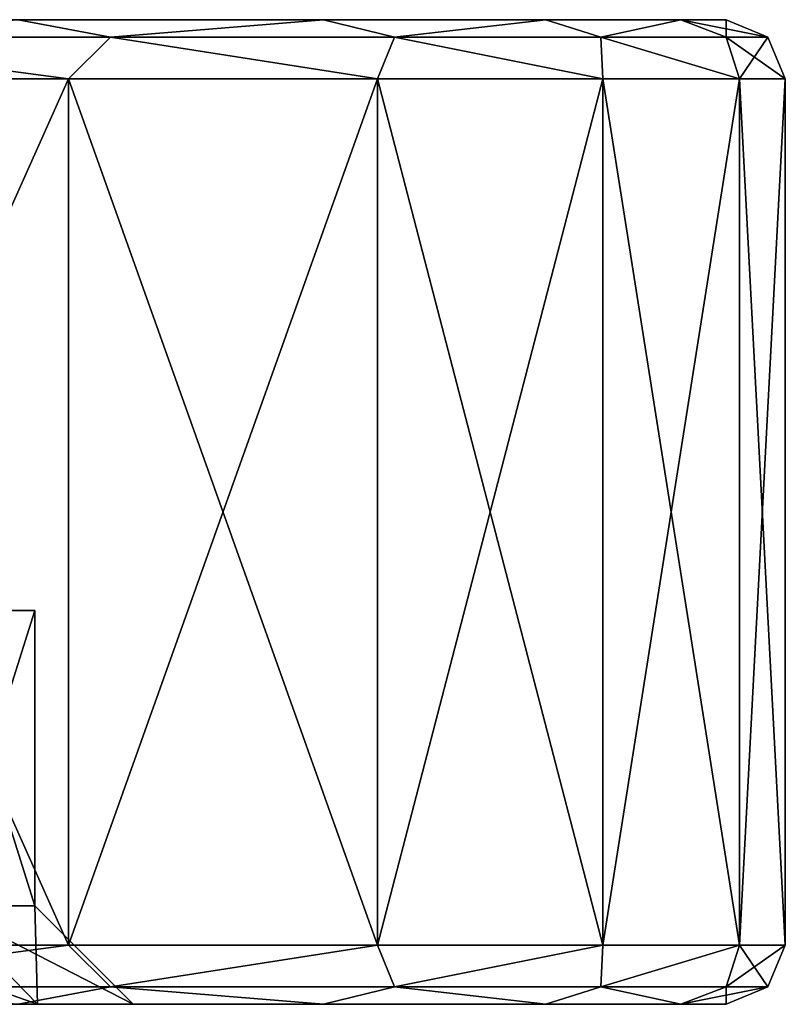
# Model space of a CAD drawing. Header units: millimetres. Extents: x -178 to 325, y 0 to 197.
# Tile 76 of 256: x 21 to 25, y 0 to 5. Entities that reach past the tile are written whole.
import ezdxf

# ---------------------------------------------------------------- set-up
doc = ezdxf.new("R2010")
doc.units = ezdxf.units.MM
doc.header["$LTSCALE"] = 52.148148
for name, color, linetype in [('5879', 7, 'CONTINUOUS'), ('5880', 7, 'CONTINUOUS'), ('5883', 7, 'CONTINUOUS'), ('5886', 7, 'CONTINUOUS'), ('5888', 7, 'CONTINUOUS'), ('5923', 7, 'CONTINUOUS'), ('5924', 7, 'CONTINUOUS'), ('5925', 7, 'CONTINUOUS'), ('5926', 7, 'CONTINUOUS'), ('5927', 7, 'CONTINUOUS'), ('5928', 7, 'CONTINUOUS')]:
    doc.layers.add(name, color=color, linetype=linetype)

msp = doc.modelspace()

# ---------------------------------------------------------------- linework, layer by layer
at = {"layer": '5879', "color": 7, "linetype": 'CONTINUOUS'}
for points in [[(22.6561, 0, 9.8374), (21.1057, 0, 12.8304), (18.8351, 0, 10.876), (22.6561, 0, 9.8374)], [(20.2457, 0, 7.9476), (22.6561, 0, 9.8374), (18.8351, 0, 10.876), (20.2457, 0, 7.9476)], [(21.1058, 0, -12.8304), (22.6561, 0, -9.8374), (18.8351, 0, -10.876), (21.1058, 0, -12.8304)], [(18.8351, 0, -10.876), (22.6561, 0, -9.8374), (20.2457, 0, -7.9476), (18.8351, 0, -10.876)], [(23.7847, 0, 6.6608), (22.6561, 0, 9.8374), (20.2457, 0, 7.9476), (23.7847, 0, 6.6608)], [(21.2043, 0, 4.8413), (23.7847, 0, 6.6608), (20.2457, 0, 7.9476), (21.2043, 0, 4.8413)], [(22.6561, 0, -9.8374), (23.7847, 0, -6.6607), (20.2457, 0, -7.9476), (22.6561, 0, -9.8374)], [(20.2457, 0, -7.9476), (23.7847, 0, -6.6607), (21.2043, 0, -4.8413), (20.2457, 0, -7.9476)], [(24.4703, 0, 3.3607), (23.7847, 0, 6.6608), (21.2043, 0, 4.8413), (24.4703, 0, 3.3607)], [(21.6891, 0, 1.6261), (24.4703, 0, 3.3607), (21.2043, 0, 4.8413), (21.6891, 0, 1.6261)], [(23.7847, 0, -6.6607), (24.4703, 0, -3.3606), (21.2043, 0, -4.8413), (23.7847, 0, -6.6607)], [(21.2043, 0, -4.8413), (24.4703, 0, -3.3606), (21.6891, 0, -1.6261), (21.2043, 0, -4.8413)], [(24.7, 0), (24.4703, 0, 3.3607), (21.6891, 0, 1.6261), (24.7, 0)], [(24.4703, 0, -3.3606), (24.7, 0), (21.6891, 0, -1.6261), (24.4703, 0, -3.3606)], [(21.6891, 0, -1.6261), (24.7, 0), (21.6891, 0, 1.6261), (21.6891, 0, -1.6261)]]:
    msp.add_3dface(points, dxfattribs=at)
at = {"layer": '5880', "color": 7, "linetype": 'CONTINUOUS'}
for points in [[(18.7413, 5, 9.0218), (17.1872, 5, 11.7143), (22.6561, 5, 9.8374), (18.7413, 5, 9.0218)], [(22.6561, 5, 9.8374), (17.1872, 5, 11.7143), (21.1057, 5, 12.8304), (22.6561, 5, 9.8374)], [(17.1873, 5, -11.7142), (18.7414, 5, -9.0217), (22.6561, 5, -9.8374), (17.1873, 5, -11.7142)], [(21.1058, 5, -12.8304), (17.1873, 5, -11.7142), (22.6561, 5, -9.8374), (21.1058, 5, -12.8304)], [(19.8769, 5, 6.1271), (18.7413, 5, 9.0218), (23.7847, 5, 6.6608), (19.8769, 5, 6.1271)], [(23.7847, 5, 6.6608), (18.7413, 5, 9.0218), (22.6561, 5, 9.8374), (23.7847, 5, 6.6608)], [(18.7414, 5, -9.0217), (19.8769, 5, -6.127), (23.7847, 5, -6.6607), (18.7414, 5, -9.0217)], [(22.6561, 5, -9.8374), (18.7414, 5, -9.0217), (23.7847, 5, -6.6607), (22.6561, 5, -9.8374)], [(19.8769, 5, -6.127), (20.5683, 5, -3.096), (24.4703, 5, -3.3606), (19.8769, 5, -6.127)], [(23.7847, 5, -6.6607), (19.8769, 5, -6.127), (24.4703, 5, -3.3606), (23.7847, 5, -6.6607)], [(20.5683, 5, 3.096), (19.8769, 5, 6.1271), (24.4703, 5, 3.3607), (20.5683, 5, 3.096)], [(24.4703, 5, 3.3607), (19.8769, 5, 6.1271), (23.7847, 5, 6.6608), (24.4703, 5, 3.3607)], [(20.5683, 5, -3.096), (20.8, 5), (24.4703, 5, -3.3606), (20.5683, 5, -3.096)], [(20.8, 5), (20.5683, 5, 3.096), (24.7, 5), (20.8, 5)], [(24.7, 5), (20.5683, 5, 3.096), (24.4703, 5, 3.3607), (24.7, 5)], [(20.8, 5), (24.7, 5), (24.4703, 5, -3.3606), (20.8, 5)]]:
    msp.add_3dface(points, dxfattribs=at)
at = {"layer": '5883', "color": 7, "linetype": 'CONTINUOUS'}
for points in [[(21.1902, 2, 1.5873), (20.7173, 2, 4.7269), (21.1902, 2, -1.5873), (21.1902, 2, 1.5873)], [(21.1902, 2, -1.5873), (20.7173, 2, 4.7269), (20.7173, 2, -4.7269), (21.1902, 2, -1.5873)]]:
    msp.add_3dface(points, dxfattribs=at)
at = {"layer": '5886', "color": 7, "linetype": 'CONTINUOUS'}
for points in [[(20.7173, 2, 4.7269), (21.1902, 2, 1.5873), (20.7172, 0.5, 4.7286), (20.7173, 2, 4.7269)], [(20.7172, 0.5, 4.7286), (21.1902, 2, 1.5873), (21.1906, 0.5, 1.588), (20.7172, 0.5, 4.7286)], [(21.1906, 0.5, -1.588), (20.7173, 2, -4.7269), (20.7172, 0.5, -4.7286), (21.1906, 0.5, -1.588)], [(21.1902, 2, -1.5873), (20.7173, 2, -4.7269), (21.1906, 0.5, -1.588), (21.1902, 2, -1.5873)], [(21.1902, 2, 1.5873), (21.1902, 2, -1.5873), (21.1906, 0.5, 1.588), (21.1902, 2, 1.5873)], [(21.1906, 0.5, 1.588), (21.1902, 2, -1.5873), (21.1906, 0.5, -1.588), (21.1906, 0.5, 1.588)]]:
    msp.add_3dface(points, dxfattribs=at)
at = {"layer": '5888', "color": 7, "linetype": 'CONTINUOUS'}
for points in [[(20.2457, 0, -7.9476), (21.2043, 0, -4.8413), (19.781, 0.5, -7.7636), (20.2457, 0, -7.9476)], [(21.2043, 0, -4.8413), (20.7172, 0.5, -4.7286), (19.781, 0.5, -7.7636), (21.2043, 0, -4.8413)], [(21.2043, 0, 4.8413), (20.2457, 0, 7.9476), (20.7172, 0.5, 4.7286), (21.2043, 0, 4.8413)], [(21.2043, 0, -4.8413), (21.6891, 0, -1.6261), (20.7172, 0.5, -4.7286), (21.2043, 0, -4.8413)], [(21.6891, 0, -1.6261), (21.1906, 0.5, -1.588), (20.7172, 0.5, -4.7286), (21.6891, 0, -1.6261)], [(21.2043, 0, 4.8413), (20.7172, 0.5, 4.7286), (21.1906, 0.5, 1.588), (21.2043, 0, 4.8413)], [(21.6891, 0, -1.6261), (21.6891, 0, 1.6261), (21.1906, 0.5, -1.588), (21.6891, 0, -1.6261)], [(21.6891, 0, 1.6261), (21.2043, 0, 4.8413), (21.1906, 0.5, 1.588), (21.6891, 0, 1.6261)], [(21.6891, 0, 1.6261), (21.1906, 0.5, 1.588), (21.1906, 0.5, -1.588), (21.6891, 0, 1.6261)]]:
    msp.add_3dface(points, dxfattribs=at)
at = {"layer": '5923', "color": 7, "linetype": 'CONTINUOUS'}
for points in [[(19.3928, 4.7, -15.7772), (21.3605, 4.7, -12.9896), (19.3928, 0.3, -15.7772), (19.3928, 4.7, -15.7772)], [(19.3928, 0.3, -15.7772), (21.3605, 4.7, -12.9896), (21.3605, 0.3, -12.9896), (19.3928, 0.3, -15.7772)], [(21.3605, 4.7, -12.9896), (22.9303, 4.7, -9.96), (21.3605, 0.3, -12.9896), (21.3605, 4.7, -12.9896)], [(21.3605, 0.3, -12.9896), (22.9303, 4.7, -9.96), (22.9303, 0.3, -9.96), (21.3605, 0.3, -12.9896)], [(22.9303, 4.7, -9.96), (24.0729, 4.7, -6.7449), (22.9303, 0.3, -9.96), (22.9303, 4.7, -9.96)], [(22.9303, 0.3, -9.96), (24.0729, 4.7, -6.7449), (24.0729, 0.3, -6.7449), (22.9303, 0.3, -9.96)], [(24.0729, 4.7, -6.7449), (24.7672, 4.7, -3.4041), (24.0729, 0.3, -6.7449), (24.0729, 4.7, -6.7449)], [(24.0729, 0.3, -6.7449), (24.7672, 4.7, -3.4041), (24.7672, 0.3, -3.4041), (24.0729, 0.3, -6.7449)], [(24.7672, 4.7, -3.4041), (25, 4.7), (24.7672, 0.3, -3.4041), (24.7672, 4.7, -3.4041)], [(24.7672, 0.3, -3.4041), (25, 4.7), (25, 0.3), (24.7672, 0.3, -3.4041)]]:
    msp.add_3dface(points, dxfattribs=at)
at = {"layer": '5924', "color": 7, "linetype": 'CONTINUOUS'}
for points in [[(21.3605, 4.7, 12.9896), (19.3928, 4.7, 15.7772), (21.3605, 0.3, 12.9896), (21.3605, 4.7, 12.9896)], [(21.3605, 0.3, 12.9896), (19.3928, 4.7, 15.7772), (19.3928, 0.3, 15.7772), (21.3605, 0.3, 12.9896)], [(22.9303, 4.7, 9.96), (21.3605, 4.7, 12.9896), (22.9303, 0.3, 9.96), (22.9303, 4.7, 9.96)], [(22.9303, 0.3, 9.96), (21.3605, 4.7, 12.9896), (21.3605, 0.3, 12.9896), (22.9303, 0.3, 9.96)], [(24.0729, 4.7, 6.7449), (22.9303, 4.7, 9.96), (24.0729, 0.3, 6.7449), (24.0729, 4.7, 6.7449)], [(24.0729, 0.3, 6.7449), (22.9303, 4.7, 9.96), (22.9303, 0.3, 9.96), (24.0729, 0.3, 6.7449)], [(24.7672, 4.7, 3.4041), (24.0729, 4.7, 6.7449), (24.7672, 0.3, 3.4041), (24.7672, 4.7, 3.4041)], [(24.7672, 0.3, 3.4041), (24.0729, 4.7, 6.7449), (24.0729, 0.3, 6.7449), (24.7672, 0.3, 3.4041)], [(25, 0.3), (25, 4.7), (24.7672, 4.7, 3.4041), (25, 0.3)], [(25, 0.3), (24.7672, 4.7, 3.4041), (24.7672, 0.3, 3.4041), (25, 0.3)]]:
    msp.add_3dface(points, dxfattribs=at)
at = {"layer": '5925', "color": 7, "linetype": 'CONTINUOUS'}
for points in [[(21.5745, 4.9121, 12.4561), (21.1057, 5, 12.8304), (19.7641, 4.9121, 15.1655), (21.5745, 4.9121, 12.4561)], [(22.6561, 5, 9.8374), (21.1057, 5, 12.8304), (21.5745, 4.9121, 12.4561), (22.6561, 5, 9.8374)], [(23.0158, 4.9121, 9.5335), (22.6561, 5, 9.8374), (21.5745, 4.9121, 12.4561), (23.0158, 4.9121, 9.5335)], [(23.7847, 5, 6.6608), (22.6561, 5, 9.8374), (23.0158, 4.9121, 9.5335), (23.7847, 5, 6.6608)], [(24.0633, 4.9121, 6.4477), (23.7847, 5, 6.6608), (23.0158, 4.9121, 9.5335), (24.0633, 4.9121, 6.4477)], [(24.4703, 5, 3.3607), (23.7847, 5, 6.6608), (24.0633, 4.9121, 6.4477), (24.4703, 5, 3.3607)], [(24.699, 4.9121, 3.2517), (24.4703, 5, 3.3607), (24.0633, 4.9121, 6.4477), (24.699, 4.9121, 3.2517)], [(24.7, 5), (24.4703, 5, 3.3607), (24.9121, 4.9121), (24.7, 5)], [(24.9121, 4.9121), (24.4703, 5, 3.3607), (24.699, 4.9121, 3.2517), (24.9121, 4.9121)], [(19.3928, 4.7, 15.7772), (21.3605, 4.7, 12.9896), (19.7641, 4.9121, 15.1655), (19.3928, 4.7, 15.7772)], [(21.3605, 4.7, 12.9896), (21.5745, 4.9121, 12.4561), (19.7641, 4.9121, 15.1655), (21.3605, 4.7, 12.9896)], [(21.3605, 4.7, 12.9896), (22.9303, 4.7, 9.96), (21.5745, 4.9121, 12.4561), (21.3605, 4.7, 12.9896)], [(22.9303, 4.7, 9.96), (23.0158, 4.9121, 9.5335), (21.5745, 4.9121, 12.4561), (22.9303, 4.7, 9.96)], [(22.9303, 4.7, 9.96), (24.0729, 4.7, 6.7449), (23.0158, 4.9121, 9.5335), (22.9303, 4.7, 9.96)], [(24.0729, 4.7, 6.7449), (24.0633, 4.9121, 6.4477), (23.0158, 4.9121, 9.5335), (24.0729, 4.7, 6.7449)], [(24.0729, 4.7, 6.7449), (24.7672, 4.7, 3.4041), (24.0633, 4.9121, 6.4477), (24.0729, 4.7, 6.7449)], [(24.7672, 4.7, 3.4041), (24.699, 4.9121, 3.2517), (24.0633, 4.9121, 6.4477), (24.7672, 4.7, 3.4041)], [(24.7672, 4.7, 3.4041), (25, 4.7), (24.699, 4.9121, 3.2517), (24.7672, 4.7, 3.4041)], [(25, 4.7), (24.9121, 4.9121), (24.699, 4.9121, 3.2517), (25, 4.7)]]:
    msp.add_3dface(points, dxfattribs=at)
at = {"layer": '5926', "color": 7, "linetype": 'CONTINUOUS'}
for points in [[(19.7641, 4.9121, -15.1655), (21.1058, 5, -12.8304), (21.5745, 4.9121, -12.4561), (19.7641, 4.9121, -15.1655)], [(21.1058, 5, -12.8304), (22.6561, 5, -9.8374), (21.5745, 4.9121, -12.4561), (21.1058, 5, -12.8304)], [(21.5745, 4.9121, -12.4561), (22.6561, 5, -9.8374), (23.0158, 4.9121, -9.5335), (21.5745, 4.9121, -12.4561)], [(22.6561, 5, -9.8374), (23.7847, 5, -6.6607), (23.0158, 4.9121, -9.5335), (22.6561, 5, -9.8374)], [(23.0158, 4.9121, -9.5335), (23.7847, 5, -6.6607), (24.0633, 4.9121, -6.4477), (23.0158, 4.9121, -9.5335)], [(23.7847, 5, -6.6607), (24.4703, 5, -3.3606), (24.0633, 4.9121, -6.4477), (23.7847, 5, -6.6607)], [(24.0633, 4.9121, -6.4477), (24.4703, 5, -3.3606), (24.699, 4.9121, -3.2517), (24.0633, 4.9121, -6.4477)], [(24.4703, 5, -3.3606), (24.7, 5), (24.699, 4.9121, -3.2517), (24.4703, 5, -3.3606)], [(24.7, 5), (24.9121, 4.9121), (24.699, 4.9121, -3.2517), (24.7, 5)], [(21.3605, 4.7, -12.9896), (19.3928, 4.7, -15.7772), (19.7641, 4.9121, -15.1655), (21.3605, 4.7, -12.9896)], [(21.3605, 4.7, -12.9896), (19.7641, 4.9121, -15.1655), (21.5745, 4.9121, -12.4561), (21.3605, 4.7, -12.9896)], [(22.9303, 4.7, -9.96), (21.3605, 4.7, -12.9896), (21.5745, 4.9121, -12.4561), (22.9303, 4.7, -9.96)], [(22.9303, 4.7, -9.96), (21.5745, 4.9121, -12.4561), (23.0158, 4.9121, -9.5335), (22.9303, 4.7, -9.96)], [(24.0729, 4.7, -6.7449), (22.9303, 4.7, -9.96), (23.0158, 4.9121, -9.5335), (24.0729, 4.7, -6.7449)], [(24.0729, 4.7, -6.7449), (23.0158, 4.9121, -9.5335), (24.0633, 4.9121, -6.4477), (24.0729, 4.7, -6.7449)], [(24.7672, 4.7, -3.4041), (24.0729, 4.7, -6.7449), (24.0633, 4.9121, -6.4477), (24.7672, 4.7, -3.4041)], [(24.7672, 4.7, -3.4041), (24.0633, 4.9121, -6.4477), (24.699, 4.9121, -3.2517), (24.7672, 4.7, -3.4041)], [(24.9121, 4.9121), (24.7672, 4.7, -3.4041), (24.699, 4.9121, -3.2517), (24.9121, 4.9121)], [(25, 4.7), (24.7672, 4.7, -3.4041), (24.9121, 4.9121), (25, 4.7)]]:
    msp.add_3dface(points, dxfattribs=at)
at = {"layer": '5927', "color": 7, "linetype": 'CONTINUOUS'}
for points in [[(21.3605, 0.3, 12.9896), (19.3928, 0.3, 15.7772), (19.7641, 0.0879, 15.1655), (21.3605, 0.3, 12.9896)], [(21.3605, 0.3, 12.9896), (19.7641, 0.0879, 15.1655), (21.5745, 0.0879, 12.4561), (21.3605, 0.3, 12.9896)], [(22.9303, 0.3, 9.96), (21.3605, 0.3, 12.9896), (21.5745, 0.0879, 12.4561), (22.9303, 0.3, 9.96)], [(22.9303, 0.3, 9.96), (21.5745, 0.0879, 12.4561), (23.0158, 0.0879, 9.5335), (22.9303, 0.3, 9.96)], [(24.0729, 0.3, 6.7449), (22.9303, 0.3, 9.96), (23.0158, 0.0879, 9.5335), (24.0729, 0.3, 6.7449)], [(24.0729, 0.3, 6.7449), (23.0158, 0.0879, 9.5335), (24.0633, 0.0879, 6.4477), (24.0729, 0.3, 6.7449)], [(24.7672, 0.3, 3.4041), (24.0729, 0.3, 6.7449), (24.0633, 0.0879, 6.4477), (24.7672, 0.3, 3.4041)], [(24.7672, 0.3, 3.4041), (24.0633, 0.0879, 6.4477), (24.699, 0.0879, 3.2517), (24.7672, 0.3, 3.4041)], [(24.7672, 0.3, 3.4041), (24.699, 0.0879, 3.2517), (24.9121, 0.0879), (24.7672, 0.3, 3.4041)], [(25, 0.3), (24.7672, 0.3, 3.4041), (24.9121, 0.0879), (25, 0.3)], [(19.7641, 0.0879, 15.1655), (21.1057, 0, 12.8304), (21.5745, 0.0879, 12.4561), (19.7641, 0.0879, 15.1655)], [(21.1057, 0, 12.8304), (22.6561, 0, 9.8374), (21.5745, 0.0879, 12.4561), (21.1057, 0, 12.8304)], [(21.5745, 0.0879, 12.4561), (22.6561, 0, 9.8374), (23.0158, 0.0879, 9.5335), (21.5745, 0.0879, 12.4561)], [(22.6561, 0, 9.8374), (23.7847, 0, 6.6608), (23.0158, 0.0879, 9.5335), (22.6561, 0, 9.8374)], [(23.0158, 0.0879, 9.5335), (23.7847, 0, 6.6608), (24.0633, 0.0879, 6.4477), (23.0158, 0.0879, 9.5335)], [(23.7847, 0, 6.6608), (24.4703, 0, 3.3607), (24.0633, 0.0879, 6.4477), (23.7847, 0, 6.6608)], [(24.0633, 0.0879, 6.4477), (24.4703, 0, 3.3607), (24.699, 0.0879, 3.2517), (24.0633, 0.0879, 6.4477)], [(24.4703, 0, 3.3607), (24.7, 0), (24.699, 0.0879, 3.2517), (24.4703, 0, 3.3607)], [(24.699, 0.0879, 3.2517), (24.7, 0), (24.9121, 0.0879), (24.699, 0.0879, 3.2517)]]:
    msp.add_3dface(points, dxfattribs=at)
at = {"layer": '5928', "color": 7, "linetype": 'CONTINUOUS'}
for points in [[(19.3928, 0.3, -15.7772), (21.3605, 0.3, -12.9896), (19.7641, 0.0879, -15.1655), (19.3928, 0.3, -15.7772)], [(21.3605, 0.3, -12.9896), (21.5745, 0.0879, -12.4561), (19.7641, 0.0879, -15.1655), (21.3605, 0.3, -12.9896)], [(21.3605, 0.3, -12.9896), (22.9303, 0.3, -9.96), (21.5745, 0.0879, -12.4561), (21.3605, 0.3, -12.9896)], [(22.9303, 0.3, -9.96), (23.0158, 0.0879, -9.5335), (21.5745, 0.0879, -12.4561), (22.9303, 0.3, -9.96)], [(22.9303, 0.3, -9.96), (24.0729, 0.3, -6.7449), (23.0158, 0.0879, -9.5335), (22.9303, 0.3, -9.96)], [(24.0729, 0.3, -6.7449), (24.0633, 0.0879, -6.4477), (23.0158, 0.0879, -9.5335), (24.0729, 0.3, -6.7449)], [(24.0729, 0.3, -6.7449), (24.7672, 0.3, -3.4041), (24.0633, 0.0879, -6.4477), (24.0729, 0.3, -6.7449)], [(24.7672, 0.3, -3.4041), (24.699, 0.0879, -3.2517), (24.0633, 0.0879, -6.4477), (24.7672, 0.3, -3.4041)], [(24.7672, 0.3, -3.4041), (25, 0.3), (24.699, 0.0879, -3.2517), (24.7672, 0.3, -3.4041)], [(25, 0.3), (24.9121, 0.0879), (24.699, 0.0879, -3.2517), (25, 0.3)], [(21.5745, 0.0879, -12.4561), (21.1058, 0, -12.8304), (19.7641, 0.0879, -15.1655), (21.5745, 0.0879, -12.4561)], [(22.6561, 0, -9.8374), (21.1058, 0, -12.8304), (21.5745, 0.0879, -12.4561), (22.6561, 0, -9.8374)], [(23.0158, 0.0879, -9.5335), (22.6561, 0, -9.8374), (21.5745, 0.0879, -12.4561), (23.0158, 0.0879, -9.5335)], [(23.7847, 0, -6.6607), (22.6561, 0, -9.8374), (23.0158, 0.0879, -9.5335), (23.7847, 0, -6.6607)], [(24.0633, 0.0879, -6.4477), (23.7847, 0, -6.6607), (23.0158, 0.0879, -9.5335), (24.0633, 0.0879, -6.4477)], [(24.4703, 0, -3.3606), (23.7847, 0, -6.6607), (24.0633, 0.0879, -6.4477), (24.4703, 0, -3.3606)], [(24.699, 0.0879, -3.2517), (24.4703, 0, -3.3606), (24.0633, 0.0879, -6.4477), (24.699, 0.0879, -3.2517)], [(24.7, 0), (24.4703, 0, -3.3606), (24.9121, 0.0879), (24.7, 0)], [(24.9121, 0.0879), (24.4703, 0, -3.3606), (24.699, 0.0879, -3.2517), (24.9121, 0.0879)]]:
    msp.add_3dface(points, dxfattribs=at)

doc.saveas('drawing.dxf')
